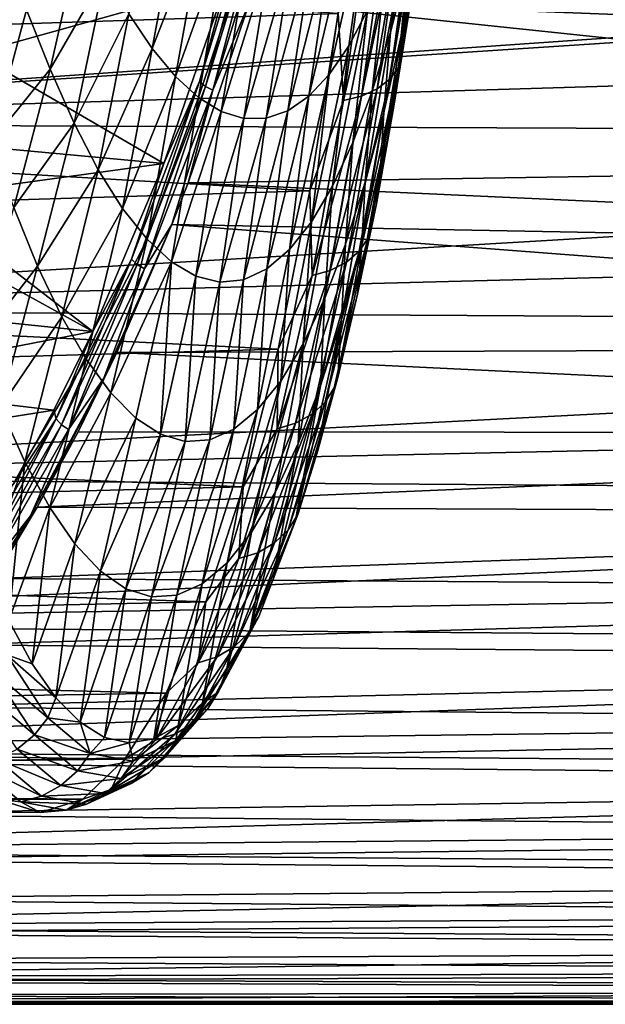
# Model space of a CAD drawing. Header units: metres. Extents: x -160 to 52, y -25 to 25.
# Tile 117 of 168: x 8.15 to 14.55, y -24.6 to -13.82. Entities that reach past the tile are written whole.
import ezdxf

# ---------------------------------------------------------------- set-up
doc = ezdxf.new("R2010")
doc.units = ezdxf.units.M
doc.layers.add('solid_509089_SW0001', color=7, linetype='CONTINUOUS')

msp = doc.modelspace()

# ---------------------------------------------------------------- linework, layer by layer
at = {"layer": 'solid_509089_SW0001'}
for points in [[(12.502158, -12.134838, 232.702652), (12.387674, -13.241008, 234.033737), (12.201674, -13.962373, 232.728821)], [(12.330655, -12.733067, 231.427246), (12.502158, -12.134838, 232.702652), (12.201674, -13.962373, 232.728821)], [(-9.860518, -14.457232, 245.30806), (11.630768, -13.758204, 241.404953), (-9.542068, -12.358964, 246.836395)], [(10.767636, -12.384705, -21.127142), (10.114397, -14.5023, -19.726265), (10.403776, -13.426029, -20.380917)], [(10.179563, -14.554818, -19.766926), (10.114397, -14.5023, -19.726265), (10.767636, -12.384705, -21.127142)], [(10.835032, -12.429991, -21.172583), (10.179563, -14.554818, -19.766926), (10.767636, -12.384705, -21.127142)], [(11.531924, -14.424839, 226.108887), (11.787762, -12.663076, 225.613098), (11.990316, -12.384582, 226.946045)], [(11.531924, -14.424839, 226.108887), (11.990316, -12.384582, 226.946045), (11.746621, -14.11174, 227.464203)], [(11.746621, -14.11174, 227.464203), (11.990316, -12.384582, 226.946045), (11.951952, -13.724185, 228.804733)], [(12.486287, -12.390125, 241.775513), (12.352294, -12.480357, 241.935944), (12.058093, -14.582009, 240.350861)], [(12.194909, -14.476129, 240.201385), (12.486287, -12.390125, 241.775513), (12.058093, -14.582009, 240.350861)], [(12.574322, -12.284773, 241.600998), (12.486287, -12.390125, 241.775513), (12.194909, -14.476129, 240.201385)], [(12.285942, -14.352513, 240.039673), (12.574322, -12.284773, 241.600998), (12.194909, -14.476129, 240.201385)], [(12.578881, -12.461925, 241.230225), (12.574322, -12.284773, 241.600998), (12.285942, -14.352513, 240.039673)], [(9.342381, -13.759044, 213.84697), (9.91895, -12.403605, 214.889084), (9.596449, -14.138796, 215.170944)], [(9.596449, -14.138796, 215.170944), (9.91895, -12.403605, 214.889084), (10.167935, -12.676832, 216.208145)], [(10.260467, -14.5967, -19.78586), (10.179563, -14.554818, -19.766926), (10.835032, -12.429991, -21.172583)], [(10.917713, -12.466105, -21.19533), (10.260467, -14.5967, -19.78586), (10.835032, -12.429991, -21.172583)], [(10.917713, -12.466105, -21.19533), (10.668458, -13.61539, -20.48856), (10.260467, -14.5967, -19.78586)], [(12.352294, -12.480357, 241.935944), (12.180817, -12.548015, 242.069534), (11.884189, -14.661407, 240.476242)], [(12.058093, -14.582009, 240.350861), (12.352294, -12.480357, 241.935944), (11.884189, -14.661407, 240.476242)], [(12.419554, -13.628195, 240.366684), (12.578881, -12.461925, 241.230225), (12.285942, -14.352513, 240.039673)], [(12.559503, -12.445953, 235.299286), (12.495093, -13.084287, 236.977646), (12.319494, -14.000992, 235.76944)], [(12.387674, -13.241008, 234.033737), (12.559503, -12.445953, 235.299286), (12.319494, -14.000992, 235.76944)], [(11.630768, -13.758204, 241.404953), (11.687336, -14.709468, 240.569214), (11.985831, -12.588961, 242.16745)], [(12.180817, -12.548015, 242.069534), (11.985831, -12.588961, 242.16745), (11.687336, -14.709468, 240.569214)], [(11.884189, -14.661407, 240.476242), (12.180817, -12.548015, 242.069534), (11.687336, -14.709468, 240.569214)], [(9.596449, -14.138796, 215.170944), (10.167935, -12.676832, 216.208145), (9.85014, -14.444791, 216.513046)], [(9.85014, -14.444791, 216.513046), (10.167935, -12.676832, 216.208145), (10.414071, -12.882884, 217.53923)], [(11.308832, -14.661778, 224.74234), (11.576055, -12.873661, 224.271698), (11.787762, -12.663076, 225.613098)], [(11.308832, -14.661778, 224.74234), (11.787762, -12.663076, 225.613098), (11.531924, -14.424839, 226.108887)], [(32.469231, -12.776652, 21.021822), (1.200001, -12.746806, 21.039934), (1.200001, -14.958807, 19.52931)], [(33.66576, -12.824639, 20.99258), (32.469231, -12.776652, 21.021822), (1.200001, -14.958807, 19.52931)], [(8.836457, -12.786839, 211.267181), (8.479902, -14.367018, 211.552795), (8.219441, -13.716903, 210.260406)], [(8.836457, -12.786839, 211.267181), (9.088826, -13.307463, 212.544617), (8.479902, -14.367018, 211.552795)], [(12.330655, -12.733067, 231.427246), (12.201674, -13.962373, 232.728821), (12.002565, -14.606213, 231.388763)], [(12.146947, -13.263884, 230.126877), (12.330655, -12.733067, 231.427246), (12.002565, -14.606213, 231.388763)], [(33.510788, -13.97892, 20.242273), (33.66576, -12.824639, 20.99258), (1.200001, -14.958807, 19.52931)], [(9.85014, -14.444791, 216.513046), (10.414071, -12.882884, 217.53923), (10.102468, -14.675465, 217.869629)], [(10.102468, -14.675465, 217.869629), (10.414071, -12.882884, 217.53923), (10.656754, -13.020457, 218.879364)], [(11.078321, -14.821025, 223.368179), (11.356052, -13.014964, 222.924698), (11.576055, -12.873661, 224.271698)], [(11.078321, -14.821025, 223.368179), (11.576055, -12.873661, 224.271698), (11.308832, -14.661778, 224.74234)], [(10.102468, -14.675465, 217.869629), (10.656754, -13.020457, 218.879364), (10.352453, -14.829255, 219.237106)], [(10.352453, -14.829255, 219.237106), (10.656754, -13.020457, 218.879364), (10.895319, -13.088427, 220.225601)], [(10.841402, -14.902085, 221.990112), (11.128778, -13.086574, 221.575027), (11.356052, -13.014964, 222.924698)], [(10.841402, -14.902085, 221.990112), (11.356052, -13.014964, 222.924698), (11.078321, -14.821025, 223.368179)], [(10.352453, -14.829255, 219.237106), (10.895319, -13.088427, 220.225601), (10.599104, -14.904861, 220.611832)], [(10.599104, -14.904861, 220.611832), (10.895319, -13.088427, 220.225601), (11.128778, -13.086574, 221.575027)], [(10.599104, -14.904861, 220.611832), (11.128778, -13.086574, 221.575027), (10.841402, -14.902085, 221.990112)], [(26.883682, -13.088967, -20.8288), (26.974176, -14.237065, -20.061554), (10.668458, -13.61539, -20.48856)], [(12.495093, -13.084287, 236.977646), (12.468966, -13.341044, 238.88623), (12.290428, -14.400909, 237.752563)], [(12.319494, -14.000992, 235.76944), (12.495093, -13.084287, 236.977646), (12.290428, -14.400909, 237.752563)], [(10.403776, -13.426029, -20.380917), (7.650711, -14.195683, -14.476948), (7.99308, -13.172275, -15.211161)], [(8.132565, -13.221541, 209.554398), (8.219441, -13.716903, 210.260406), (7.82691, -15.172934, 210.502274)], [(12.387674, -13.241008, 234.033737), (12.319494, -14.000992, 235.76944), (12.129498, -14.842257, 234.510849)], [(12.201674, -13.962373, 232.728821), (12.387674, -13.241008, 234.033737), (12.129498, -14.842257, 234.510849)], [(9.088826, -13.307463, 212.544617), (8.741329, -14.957972, 212.888199), (8.479902, -14.367018, 211.552795)], [(9.088826, -13.307463, 212.544617), (9.342381, -13.759044, 213.84697), (8.741329, -14.957972, 212.888199)], [(12.146947, -13.263884, 230.126877), (12.002565, -14.606213, 231.388763), (11.791417, -15.168696, 230.017746)], [(11.951952, -13.724185, 228.804733), (12.146947, -13.263884, 230.126877), (11.791417, -15.168696, 230.017746)], [(12.468966, -13.341044, 238.88623), (12.419554, -13.628195, 240.366684), (12.240271, -14.771901, 239.392731)], [(12.468966, -13.341044, 238.88623), (12.240271, -14.771901, 239.392731), (12.290428, -14.400909, 237.752563)], [(10.403776, -13.426029, -20.380917), (9.72442, -15.399654, -18.92403), (7.650711, -14.195683, -14.476948)], [(10.114397, -14.5023, -19.726265), (9.72442, -15.399654, -18.92403), (10.403776, -13.426029, -20.380917)], [(27.073565, -15.340459, -19.230972), (9.988802, -15.609801, -19.012997), (10.668458, -13.61539, -20.48856)], [(10.260467, -14.5967, -19.78586), (10.668458, -13.61539, -20.48856), (9.988802, -15.609801, -19.012997)], [(26.974176, -14.237065, -20.061554), (27.073565, -15.340459, -19.230972), (10.668458, -13.61539, -20.48856)], [(12.240271, -14.771901, 239.392731), (12.419554, -13.628195, 240.366684), (12.285942, -14.352513, 240.039673)], [(-9.860518, -14.457232, 245.30806), (11.320544, -15.695966, 239.751038), (11.630768, -13.758204, 241.404953)], [(8.479902, -14.367018, 211.552795), (7.82691, -15.172934, 210.502274), (8.219441, -13.716903, 210.260406)], [(9.342381, -13.759044, 213.84697), (9.005891, -15.467216, 214.255219), (8.741329, -14.957972, 212.888199)], [(9.342381, -13.759044, 213.84697), (9.596449, -14.138796, 215.170944), (9.005891, -15.467216, 214.255219)], [(11.630768, -13.758204, 241.404953), (11.320544, -15.695966, 239.751038), (11.687336, -14.709468, 240.569214)], [(11.951952, -13.724185, 228.804733), (11.791417, -15.168696, 230.017746), (11.569326, -15.646562, 228.620209)], [(11.746621, -14.11174, 227.464203), (11.951952, -13.724185, 228.804733), (11.569326, -15.646562, 228.620209)], [(33.343895, -15.091811, 19.42671), (33.510788, -13.97892, 20.242273), (1.200001, -14.958807, 19.52931)], [(12.201674, -13.962373, 232.728821), (12.129498, -14.842257, 234.510849), (11.92619, -15.603971, 233.20668)], [(12.002565, -14.606213, 231.388763), (12.201674, -13.962373, 232.728821), (11.92619, -15.603971, 233.20668)], [(12.319494, -14.000992, 235.76944), (12.290428, -14.400909, 237.752563), (12.096845, -15.38471, 236.55481)], [(12.129498, -14.842257, 234.510849), (12.319494, -14.000992, 235.76944), (12.096845, -15.38471, 236.55481)], [(11.746621, -14.11174, 227.464203), (11.569326, -15.646562, 228.620209), (11.337453, -16.037634, 227.200897)], [(11.531924, -14.424839, 226.108887), (11.746621, -14.11174, 227.464203), (11.337453, -16.037634, 227.200897)], [(9.72442, -15.399654, -18.92403), (7.282633, -15.173932, -13.687603), (7.650711, -14.195683, -14.476948)], [(9.596449, -14.138796, 215.170944), (9.272433, -15.891397, 215.64949), (9.005891, -15.467216, 214.255219)], [(9.596449, -14.138796, 215.170944), (9.85014, -14.444791, 216.513046), (9.272433, -15.891397, 215.64949)], [(8.479902, -14.367018, 211.552795), (8.083436, -15.880622, 211.793182), (7.82691, -15.172934, 210.502274)], [(8.479902, -14.367018, 211.552795), (8.741329, -14.957972, 212.888199), (8.083436, -15.880622, 211.793182)], [(11.531924, -14.424839, 226.108887), (11.337453, -16.037634, 227.200897), (11.096962, -16.339863, 225.764633)], [(11.308832, -14.661778, 224.74234), (11.531924, -14.424839, 226.108887), (11.096962, -16.339863, 225.764633)], [(12.285942, -14.352513, 240.039673), (12.194909, -14.476129, 240.201385), (11.861048, -16.358252, 238.395416)], [(11.955864, -16.21805, 238.248566), (12.285942, -14.352513, 240.039673), (11.861048, -16.358252, 238.395416)], [(12.240271, -14.771901, 239.392731), (12.285942, -14.352513, 240.039673), (11.955864, -16.21805, 238.248566)], [(12.290428, -14.400909, 237.752563), (12.240271, -14.771901, 239.392731), (12.048475, -15.838464, 238.34903)], [(12.290428, -14.400909, 237.752563), (12.048475, -15.838464, 238.34903), (12.096845, -15.38471, 236.55481)], [(-10.226482, -16.36017, 243.551697), (11.320544, -15.695966, 239.751038), (-9.860518, -14.457232, 245.30806)], [(9.85014, -14.444791, 216.513046), (9.539815, -16.228361, 217.066269), (9.272433, -15.891397, 215.64949)], [(10.114397, -14.5023, -19.726265), (9.369993, -16.443977, -18.129885), (9.72442, -15.399654, -18.92403)], [(9.432693, -16.50293, -18.165258), (9.369993, -16.443977, -18.129885), (10.114397, -14.5023, -19.726265)], [(10.179563, -14.554818, -19.766926), (9.432693, -16.50293, -18.165258), (10.114397, -14.5023, -19.726265)], [(9.85014, -14.444791, 216.513046), (10.102468, -14.675465, 217.869629), (9.539815, -16.228361, 217.066269)], [(12.194909, -14.476129, 240.201385), (12.058093, -14.582009, 240.350861), (11.720679, -16.47826, 238.532135)], [(11.861048, -16.358252, 238.395416), (12.194909, -14.476129, 240.201385), (11.720679, -16.47826, 238.532135)], [(9.511629, -16.549944, -18.179976), (9.432693, -16.50293, -18.165258), (10.179563, -14.554818, -19.766926)], [(10.260467, -14.5967, -19.78586), (9.511629, -16.549944, -18.179976), (10.179563, -14.554818, -19.766926)], [(10.260467, -14.5967, -19.78586), (9.811604, -16.066803, -18.628414), (9.511629, -16.549944, -18.179976)], [(10.260467, -14.5967, -19.78586), (9.988802, -15.609801, -19.012997), (9.811604, -16.066803, -18.628414)], [(12.058093, -14.582009, 240.350861), (11.884189, -14.661407, 240.476242), (11.543733, -16.568157, 238.647888)], [(11.720679, -16.47826, 238.532135), (12.058093, -14.582009, 240.350861), (11.543733, -16.568157, 238.647888)], [(12.002565, -14.606213, 231.388763), (11.92619, -15.603971, 233.20668), (11.710673, -16.282129, 231.861786)], [(11.791417, -15.168696, 230.017746), (12.002565, -14.606213, 231.388763), (11.710673, -16.282129, 231.861786)], [(10.102468, -14.675465, 217.869629), (9.806897, -16.476255, 218.500656), (9.539815, -16.228361, 217.066269)], [(10.102468, -14.675465, 217.869629), (10.352453, -14.829255, 219.237106), (9.806897, -16.476255, 218.500656)], [(11.308832, -14.661778, 224.74234), (11.096962, -16.339863, 225.764633), (10.849022, -16.551237, 224.316238)], [(11.078321, -14.821025, 223.368179), (11.308832, -14.661778, 224.74234), (10.849022, -16.551237, 224.316238)], [(11.320544, -15.695966, 239.751038), (11.344554, -16.62245, 238.73494), (11.687336, -14.709468, 240.569214)], [(11.884189, -14.661407, 240.476242), (11.687336, -14.709468, 240.569214), (11.344554, -16.62245, 238.73494)], [(11.543733, -16.568157, 238.647888), (11.884189, -14.661407, 240.476242), (11.344554, -16.62245, 238.73494)], [(10.352453, -14.829255, 219.237106), (10.072545, -16.633228, 219.9478), (9.806897, -16.476255, 218.500656)], [(10.352453, -14.829255, 219.237106), (10.599104, -14.904861, 220.611832), (10.072545, -16.633228, 219.9478)], [(11.078321, -14.821025, 223.368179), (10.849022, -16.551237, 224.316238), (10.594826, -16.670679, 222.860611)], [(10.841402, -14.902085, 221.990112), (11.078321, -14.821025, 223.368179), (10.594826, -16.670679, 222.860611)], [(12.129498, -14.842257, 234.510849), (12.096845, -15.38471, 236.55481), (11.889237, -16.287176, 235.297836)], [(11.92619, -15.603971, 233.20668), (12.129498, -14.842257, 234.510849), (11.889237, -16.287176, 235.297836)], [(12.048475, -15.838464, 238.34903), (12.240271, -14.771901, 239.392731), (11.955864, -16.21805, 238.248566)], [(33.343895, -15.091811, 19.42671), (1.200001, -14.958807, 19.52931), (1.200001, -16.993452, 17.787144)], [(8.741329, -14.957972, 212.888199), (8.342707, -16.521942, 213.132217), (8.083436, -15.880622, 211.793182)], [(8.741329, -14.957972, 212.888199), (9.005891, -15.467216, 214.255219), (8.342707, -16.521942, 213.132217)], [(10.599104, -14.904861, 220.611832), (10.335592, -16.698046, 221.402802), (10.072545, -16.633228, 219.9478)], [(10.841402, -14.902085, 221.990112), (10.594826, -16.670679, 222.860611), (10.335592, -16.698046, 221.402802)], [(10.599104, -14.904861, 220.611832), (10.841402, -14.902085, 221.990112), (10.335592, -16.698046, 221.402802)], [(33.165707, -16.15925, 18.548273), (33.343895, -15.091811, 19.42671), (1.200001, -16.993452, 17.787144)], [(9.72442, -15.399654, -18.92403), (7.037624, -15.766351, -13.162178), (7.282633, -15.173932, -13.687603)], [(11.791417, -15.168696, 230.017746), (11.710673, -16.282129, 231.861786), (11.48405, -16.872747, 230.481064)], [(11.569326, -15.646562, 228.620209), (11.791417, -15.168696, 230.017746), (11.48405, -16.872747, 230.481064)], [(9.72442, -15.399654, -18.92403), (8.945595, -17.23819, -17.253836), (7.037624, -15.766351, -13.162178)], [(9.369993, -16.443977, -18.129885), (8.945595, -17.23819, -17.253836), (9.72442, -15.399654, -18.92403)], [(27.073565, -15.340459, -19.230972), (27.181885, -16.395761, -18.339546), (9.988802, -15.609801, -19.012997)], [(12.096845, -15.38471, 236.55481), (12.048475, -15.838464, 238.34903), (11.84396, -16.829521, 237.235275)], [(12.096845, -15.38471, 236.55481), (11.84396, -16.829521, 237.235275), (11.889237, -16.287176, 235.297836)], [(9.005891, -15.467216, 214.255219), (8.606847, -17.075905, 214.507843), (8.342707, -16.521942, 213.132217)], [(9.005891, -15.467216, 214.255219), (9.272433, -15.891397, 215.64949), (8.606847, -17.075905, 214.507843)], [(27.181885, -16.395761, -18.339546), (9.811604, -16.066803, -18.628414), (9.988802, -15.609801, -19.012997)], [(11.92619, -15.603971, 233.20668), (11.889237, -16.287176, 235.297836), (11.668763, -17.103975, 233.987244)], [(11.710673, -16.282129, 231.861786), (11.92619, -15.603971, 233.20668), (11.668763, -17.103975, 233.987244)], [(-10.226482, -16.36017, 243.551697), (10.972502, -17.42963, 237.890686), (11.320544, -15.695966, 239.751038)], [(11.320544, -15.695966, 239.751038), (10.972502, -17.42963, 237.890686), (11.344554, -16.62245, 238.73494)], [(11.569326, -15.646562, 228.620209), (11.48405, -16.872747, 230.481064), (11.247476, -17.37266, 229.069672)], [(11.337453, -16.037634, 227.200897), (11.569326, -15.646562, 228.620209), (11.247476, -17.37266, 229.069672)], [(8.945595, -17.23819, -17.253836), (6.889887, -16.103537, -12.845356), (7.037624, -15.766351, -13.162178)], [(11.84396, -16.829521, 237.235275), (12.048475, -15.838464, 238.34903), (11.955864, -16.21805, 238.248566)], [(8.083436, -15.880622, 211.793182), (8.342707, -16.521942, 213.132217), (7.677852, -17.374235, 212.104889)], [(9.272433, -15.891397, 215.64949), (8.874655, -17.538996, 215.915024), (8.606847, -17.075905, 214.507843)], [(9.272433, -15.891397, 215.64949), (9.539815, -16.228361, 217.066269), (8.874655, -17.538996, 215.915024)], [(11.337453, -16.037634, 227.200897), (11.247476, -17.37266, 229.069672), (11.002172, -17.779671, 227.633163)], [(11.096962, -16.339863, 225.764633), (11.337453, -16.037634, 227.200897), (11.002172, -17.779671, 227.633163)], [(32.977074, -17.177267, 17.609694), (33.165707, -16.15925, 18.548273), (1.200001, -16.993452, 17.787144)], [(8.945595, -17.23819, -17.253836), (6.473897, -16.980452, -11.953264), (6.889887, -16.103537, -12.845356)], [(9.068543, -17.747574, -17.034601), (9.811604, -16.066803, -18.628414), (9.21008, -17.466845, -17.322508)], [(9.068543, -17.747574, -17.034601), (9.511629, -16.549944, -18.179976), (9.811604, -16.066803, -18.628414)], [(27.299152, -17.399677, -17.389973), (9.21008, -17.466845, -17.322508), (9.811604, -16.066803, -18.628414)], [(27.181885, -16.395761, -18.339546), (27.299152, -17.399677, -17.389973), (9.811604, -16.066803, -18.628414)], [(9.539815, -16.228361, 217.066269), (9.144919, -17.909004, 217.348236), (8.874655, -17.538996, 215.915024)], [(9.539815, -16.228361, 217.066269), (9.806897, -16.476255, 218.500656), (9.144919, -17.909004, 217.348236)], [(11.955864, -16.21805, 238.248566), (11.861048, -16.358252, 238.395416), (11.489028, -18.010042, 236.382889)], [(11.588357, -17.855183, 236.252716), (11.955864, -16.21805, 238.248566), (11.489028, -18.010042, 236.382889)], [(11.84396, -16.829521, 237.235275), (11.955864, -16.21805, 238.248566), (11.588357, -17.855183, 236.252716)], [(-10.635017, -18.042067, 241.591019), (10.972502, -17.42963, 237.890686), (-10.226482, -16.36017, 243.551697)], [(11.096962, -16.339863, 225.764633), (11.002172, -17.779671, 227.633163), (10.749363, -18.091633, 226.177078)], [(10.849022, -16.551237, 224.316238), (11.096962, -16.339863, 225.764633), (10.749363, -18.091633, 226.177078)], [(11.861048, -16.358252, 238.395416), (11.720679, -16.47826, 238.532135), (11.344433, -18.142426, 236.505234)], [(11.489028, -18.010042, 236.382889), (11.861048, -16.358252, 238.395416), (11.344433, -18.142426, 236.505234)], [(11.710673, -16.282129, 231.861786), (11.668763, -17.103975, 233.987244), (11.436587, -17.830854, 232.628708)], [(11.48405, -16.872747, 230.481064), (11.710673, -16.282129, 231.861786), (11.436587, -17.830854, 232.628708)], [(11.889237, -16.287176, 235.297836), (11.84396, -16.829521, 237.235275), (11.627784, -17.739956, 236.056915)], [(11.889237, -16.287176, 235.297836), (11.627784, -17.739956, 236.056915), (11.668763, -17.103975, 233.987244)], [(9.369993, -16.443977, -18.129885), (8.545158, -18.194277, -16.361021), (8.945595, -17.23819, -17.253836)], [(8.605206, -18.25886, -16.390707), (8.545158, -18.194277, -16.361021), (9.369993, -16.443977, -18.129885)], [(9.432693, -16.50293, -18.165258), (8.605206, -18.25886, -16.390707), (9.369993, -16.443977, -18.129885)], [(9.806897, -16.476255, 218.500656), (9.416428, -18.183992, 218.801849), (9.144919, -17.909004, 217.348236)], [(9.806897, -16.476255, 218.500656), (9.687964, -18.36203, 220.270248), (9.416428, -18.183992, 218.801849)], [(9.806897, -16.476255, 218.500656), (10.072545, -16.633228, 219.9478), (9.687964, -18.36203, 220.270248)], [(11.720679, -16.47826, 238.532135), (11.543733, -16.568157, 238.647888), (11.163878, -18.241381, 236.610123)], [(11.344433, -18.142426, 236.505234), (11.720679, -16.47826, 238.532135), (11.163878, -18.241381, 236.610123)], [(8.342707, -16.521942, 213.132217), (7.937325, -18.065975, 213.464722), (7.677852, -17.374235, 212.104889)], [(8.342707, -16.521942, 213.132217), (8.606847, -17.075905, 214.507843), (7.937325, -18.065975, 213.464722)], [(8.682029, -18.310362, -16.40089), (8.605206, -18.25886, -16.390707), (9.432693, -16.50293, -18.165258)], [(9.511629, -16.549944, -18.179976), (8.682029, -18.310362, -16.40089), (9.432693, -16.50293, -18.165258)], [(9.068543, -17.747574, -17.034601), (8.682029, -18.310362, -16.40089), (9.511629, -16.549944, -18.179976)], [(10.849022, -16.551237, 224.316238), (10.749363, -18.091633, 226.177078), (10.490274, -18.30648, 224.707001)], [(10.594826, -16.670679, 222.860611), (10.849022, -16.551237, 224.316238), (10.490274, -18.30648, 224.707001)], [(11.543733, -16.568157, 238.647888), (11.344554, -16.62245, 238.73494), (10.961953, -18.300877, 236.690506)], [(11.163878, -18.241381, 236.610123), (11.543733, -16.568157, 238.647888), (10.961953, -18.300877, 236.690506)], [(10.072545, -16.633228, 219.9478), (9.958301, -18.441797, 221.747787), (9.687964, -18.36203, 220.270248)], [(10.072545, -16.633228, 219.9478), (10.335592, -16.698046, 221.402802), (9.958301, -18.441797, 221.747787)], [(10.335592, -16.698046, 221.402802), (10.226162, -18.423244, 223.228638), (9.958301, -18.441797, 221.747787)], [(10.594826, -16.670679, 222.860611), (10.490274, -18.30648, 224.707001), (10.226162, -18.423244, 223.228638)], [(10.335592, -16.698046, 221.402802), (10.594826, -16.670679, 222.860611), (10.226162, -18.423244, 223.228638)], [(10.972502, -17.42963, 237.890686), (10.961953, -18.300877, 236.690506), (11.344554, -16.62245, 238.73494)], [(11.48405, -16.872747, 230.481064), (11.436587, -17.830854, 232.628708), (11.193881, -18.463593, 231.227875)], [(11.247476, -17.37266, 229.069672), (11.48405, -16.872747, 230.481064), (11.193881, -18.463593, 231.227875)], [(11.627784, -17.739956, 236.056915), (11.84396, -16.829521, 237.235275), (11.588357, -17.855183, 236.252716)], [(32.977074, -17.177267, 17.609694), (1.200001, -16.993452, 17.787144), (1.200001, -18.82662, 15.834085)], [(8.945595, -17.23819, -17.253836), (6.035957, -17.801563, -11.014097), (6.473897, -16.980452, -11.953264)], [(8.606847, -17.075905, 214.507843), (8.203426, -18.663336, 214.866638), (7.937325, -18.065975, 213.464722)], [(8.606847, -17.075905, 214.507843), (8.874655, -17.538996, 215.915024), (8.203426, -18.663336, 214.866638)], [(11.668763, -17.103975, 233.987244), (11.401126, -18.565372, 234.81987), (11.165008, -19.302137, 233.529617)], [(11.668763, -17.103975, 233.987244), (11.165008, -19.302137, 233.529617), (11.436587, -17.830854, 232.628708)], [(11.668763, -17.103975, 233.987244), (11.627784, -17.739956, 236.056915), (11.401126, -18.565372, 234.81987)], [(32.779007, -18.142208, 16.613852), (32.977074, -17.177267, 17.609694), (1.200001, -18.82662, 15.834085)], [(8.945595, -17.23819, -17.253836), (8.520337, -18.098543, -16.341869), (6.035957, -17.801563, -11.014097)], [(8.545158, -18.194277, -16.361021), (8.520337, -18.098543, -16.341869), (8.945595, -17.23819, -17.253836)], [(-10.635017, -18.042067, 241.591019), (10.591002, -18.936581, 235.84816), (10.972502, -17.42963, 237.890686)], [(27.299152, -17.399677, -17.389973), (27.42536, -18.349031, -16.385143), (9.21008, -17.466845, -17.322508)], [(10.972502, -17.42963, 237.890686), (10.591002, -18.936581, 235.84816), (10.961953, -18.300877, 236.690506)], [(11.247476, -17.37266, 229.069672), (10.941879, -18.998869, 229.790787), (10.681895, -19.434357, 228.323898)], [(11.002172, -17.779671, 227.633163), (11.247476, -17.37266, 229.069672), (10.681895, -19.434357, 228.323898)], [(11.247476, -17.37266, 229.069672), (11.193881, -18.463593, 231.227875), (10.941879, -18.998869, 229.790787)], [(8.874655, -17.538996, 215.915024), (8.47493, -19.162783, 216.304688), (8.203426, -18.663336, 214.866638)], [(8.874655, -17.538996, 215.915024), (9.144919, -17.909004, 217.348236), (8.47493, -19.162783, 216.304688)], [(27.42536, -18.349031, -16.385143), (8.785114, -18.335958, -16.399773), (9.21008, -17.466845, -17.322508)], [(9.068543, -17.747574, -17.034601), (9.21008, -17.466845, -17.322508), (8.785114, -18.335958, -16.399773)], [(9.068543, -17.747574, -17.034601), (8.337224, -19.161228, -15.427483), (8.26458, -19.254114, -15.310494)], [(9.068543, -17.747574, -17.034601), (8.26458, -19.254114, -15.310494), (8.682029, -18.310362, -16.40089)], [(9.068543, -17.747574, -17.034601), (8.785114, -18.335958, -16.399773), (8.337224, -19.161228, -15.427483)], [(11.627784, -17.739956, 236.056915), (11.588357, -17.855183, 236.252716), (11.188853, -19.240803, 234.080078)], [(11.401126, -18.565372, 234.81987), (11.627784, -17.739956, 236.056915), (11.188853, -19.240803, 234.080078)], [(8.520337, -18.098543, -16.341869), (5.577367, -18.56398, -10.030648), (6.035957, -17.801563, -11.014097)], [(11.002172, -17.779671, 227.633163), (10.681895, -19.434357, 228.323898), (10.415243, -19.767782, 226.833664)], [(10.749363, -18.091633, 226.177078), (11.002172, -17.779671, 227.633163), (10.415243, -19.767782, 226.833664)], [(11.436587, -17.830854, 232.628708), (11.165008, -19.302137, 233.529617), (10.920348, -19.946945, 232.191605)], [(11.436587, -17.830854, 232.628708), (10.920348, -19.946945, 232.191605), (11.193881, -18.463593, 231.227875)], [(11.588357, -17.855183, 236.252716), (11.489028, -18.010042, 236.382889), (11.084338, -19.408178, 234.191925)], [(11.188853, -19.240803, 234.080078), (11.588357, -17.855183, 236.252716), (11.084338, -19.408178, 234.191925)], [(9.144919, -17.909004, 217.348236), (8.750524, -19.562069, 217.77243), (8.47493, -19.162783, 216.304688)], [(9.144919, -17.909004, 217.348236), (9.416428, -18.183992, 218.801849), (8.750524, -19.562069, 217.77243)], [(-11.080604, -19.480196, 239.45253), (10.591002, -18.936581, 235.84816), (-10.635017, -18.042067, 241.591019)], [(8.520337, -18.098543, -16.341869), (8.071993, -18.916016, -15.380391), (5.577367, -18.56398, -10.030648)], [(8.203426, -18.663336, 214.866638), (7.777177, -19.82299, 214.816132), (7.937325, -18.065975, 213.464722)], [(8.545158, -18.194277, -16.361021), (8.071993, -18.916016, -15.380391), (8.520337, -18.098543, -16.341869)], [(10.749363, -18.091633, 226.177078), (10.415243, -19.767782, 226.833664), (10.143241, -19.996943, 225.326553)], [(10.490274, -18.30648, 224.707001), (10.749363, -18.091633, 226.177078), (10.143241, -19.996943, 225.326553)], [(11.489028, -18.010042, 236.382889), (11.344433, -18.142426, 236.505234), (10.934896, -19.550995, 234.298508)], [(11.084338, -19.408178, 234.191925), (11.489028, -18.010042, 236.382889), (10.934896, -19.550995, 234.298508)], [(32.572514, -19.050781, 15.563661), (32.779007, -18.142208, 16.613852), (1.200001, -18.82662, 15.834085)], [(8.545158, -18.194277, -16.361021), (7.650603, -19.740879, -14.442641), (8.071993, -18.916016, -15.380391)], [(7.707858, -19.810293, -14.466337), (7.650603, -19.740879, -14.442641), (8.545158, -18.194277, -16.361021)], [(8.605206, -18.25886, -16.390707), (7.707858, -19.810293, -14.466337), (8.545158, -18.194277, -16.361021)], [(9.416428, -18.183992, 218.801849), (9.028883, -19.859135, 219.263321), (8.750524, -19.562069, 217.77243)], [(9.416428, -18.183992, 218.801849), (9.687964, -18.36203, 220.270248), (9.028883, -19.859135, 219.263321)], [(11.344433, -18.142426, 236.505234), (11.163878, -18.241381, 236.610123), (10.750214, -19.657431, 234.39151)], [(10.934896, -19.550995, 234.298508), (11.344433, -18.142426, 236.505234), (10.750214, -19.657431, 234.39151)], [(7.782453, -19.86565, -14.471743), (7.707858, -19.810293, -14.466337), (8.605206, -18.25886, -16.390707)], [(8.682029, -18.310362, -16.40089), (7.782453, -19.86565, -14.471743), (8.605206, -18.25886, -16.390707)], [(8.26458, -19.254114, -15.310494), (7.782453, -19.86565, -14.471743), (8.682029, -18.310362, -16.40089)], [(10.490274, -18.30648, 224.707001), (10.143241, -19.996943, 225.326553), (9.867234, -20.120779, 223.809204)], [(10.226162, -18.423244, 223.228638), (10.490274, -18.30648, 224.707001), (9.867234, -20.120779, 223.809204)], [(11.163878, -18.241381, 236.610123), (10.961953, -18.300877, 236.690506), (10.545159, -19.72101, 234.4646)], [(10.750214, -19.657431, 234.39151), (11.163878, -18.241381, 236.610123), (10.545159, -19.72101, 234.4646)], [(10.591002, -18.936581, 235.84816), (10.545159, -19.72101, 234.4646), (10.961953, -18.300877, 236.690506)], [(27.42536, -18.349031, -16.385143), (8.337224, -19.161228, -15.427483), (8.785114, -18.335958, -16.399773)], [(27.42536, -18.349031, -16.385143), (27.560455, -19.240782, -15.328151), (8.337224, -19.161228, -15.427483)], [(9.687964, -18.36203, 220.270248), (9.308686, -20.051928, 220.770844), (9.028883, -19.859135, 219.263321)], [(9.687964, -18.36203, 220.270248), (9.958301, -18.441797, 221.747787), (9.308686, -20.051928, 220.770844)], [(10.226162, -18.423244, 223.228638), (9.867234, -20.120779, 223.809204), (9.588593, -20.139147, 222.288391)], [(9.958301, -18.441797, 221.747787), (10.226162, -18.423244, 223.228638), (9.588593, -20.139147, 222.288391)], [(9.958301, -18.441797, 221.747787), (9.588593, -20.139147, 222.288391), (9.308686, -20.051928, 220.770844)], [(11.193881, -18.463593, 231.227875), (10.920348, -19.946945, 232.191605), (10.668416, -20.496418, 230.812988)], [(11.193881, -18.463593, 231.227875), (10.668416, -20.496418, 230.812988), (10.941879, -18.998869, 229.790787)], [(11.165008, -19.302137, 233.529617), (11.401126, -18.565372, 234.81987), (11.188853, -19.240803, 234.080078)], [(8.203426, -18.663336, 214.866638), (8.026131, -20.398666, 216.217712), (7.777177, -19.82299, 214.816132)], [(8.47493, -19.162783, 216.304688), (8.026131, -20.398666, 216.217712), (8.203426, -18.663336, 214.866638)], [(32.572514, -19.050781, 15.563661), (1.200001, -18.82662, 15.834085), (1.200001, -20.436573, 13.693295)], [(-11.080604, -19.480196, 239.45253), (10.181202, -20.197197, 233.649963), (10.591002, -18.936581, 235.84816)], [(10.591002, -18.936581, 235.84816), (10.181202, -20.197197, 233.649963), (10.545159, -19.72101, 234.4646)], [(32.358486, -19.899794, 14.462296), (32.572514, -19.050781, 15.563661), (1.200001, -20.436573, 13.693295)], [(10.941879, -18.998869, 229.790787), (10.668416, -20.496418, 230.812988), (10.410638, -20.947805, 229.400574)], [(10.941879, -18.998869, 229.790787), (10.410638, -20.947805, 229.400574), (10.681895, -19.434357, 228.323898)], [(27.560455, -19.240782, -15.328151), (7.867343, -19.939524, -14.407475), (8.337224, -19.161228, -15.427483)], [(8.26458, -19.254114, -15.310494), (8.337224, -19.161228, -15.427483), (7.867343, -19.939524, -14.407475)], [(8.47493, -19.162783, 216.304688), (8.281419, -20.872795, 217.646759), (8.026131, -20.398666, 216.217712)], [(8.750524, -19.562069, 217.77243), (8.281419, -20.872795, 217.646759), (8.47493, -19.162783, 216.304688)], [(8.26458, -19.254114, -15.310494), (7.867343, -19.939524, -14.407475), (7.406583, -20.582582, -13.470514)], [(8.26458, -19.254114, -15.310494), (7.406583, -20.582582, -13.470514), (7.782453, -19.86565, -14.471743)], [(27.560455, -19.240782, -15.328151), (27.704384, -20.072054, -14.222256), (7.867343, -19.939524, -14.407475)], [(11.188853, -19.240803, 234.080078), (11.084338, -19.408178, 234.191925), (10.652489, -20.533045, 231.853104)], [(10.762814, -20.355522, 231.76091), (11.188853, -19.240803, 234.080078), (10.652489, -20.533045, 231.853104)], [(11.165008, -19.302137, 233.529617), (11.188853, -19.240803, 234.080078), (10.762814, -20.355522, 231.76091)], [(10.920348, -19.946945, 232.191605), (11.165008, -19.302137, 233.529617), (10.762814, -20.355522, 231.76091)], [(-11.557221, -20.65513, 237.1651), (10.181202, -20.197197, 233.649963), (-11.080604, -19.480196, 239.45253)], [(10.681895, -19.434357, 228.323898), (10.410638, -20.947805, 229.400574), (10.148063, -21.299377, 227.959869)], [(10.681895, -19.434357, 228.323898), (10.148063, -21.299377, 227.959869), (10.415243, -19.767782, 226.833664)], [(11.084338, -19.408178, 234.191925), (10.934896, -19.550995, 234.298508), (10.497629, -20.684149, 231.942841)], [(10.652489, -20.533045, 231.853104), (11.084338, -19.408178, 234.191925), (10.497629, -20.684149, 231.942841)], [(8.750524, -19.562069, 217.77243), (8.542044, -21.244635, 219.098419), (8.281419, -20.872795, 217.646759)], [(9.028883, -19.859135, 219.263321), (8.542044, -21.244635, 219.098419), (8.750524, -19.562069, 217.77243)], [(10.934896, -19.550995, 234.298508), (10.750214, -19.657431, 234.39151), (10.308353, -20.796309, 232.023209)], [(10.497629, -20.684149, 231.942841), (10.934896, -19.550995, 234.298508), (10.308353, -20.796309, 232.023209)], [(10.750214, -19.657431, 234.39151), (10.545159, -19.72101, 234.4646), (10.099832, -20.86272, 232.088623)], [(10.308353, -20.796309, 232.023209), (10.750214, -19.657431, 234.39151), (10.099832, -20.86272, 232.088623)], [(10.415243, -19.767782, 226.833664), (10.148063, -21.299377, 227.959869), (9.881776, -21.54944, 226.497238)], [(10.415243, -19.767782, 226.833664), (9.881776, -21.54944, 226.497238), (10.143241, -19.996943, 225.326553)], [(10.181202, -20.197197, 233.649963), (10.099832, -20.86272, 232.088623), (10.545159, -19.72101, 234.4646)], [(32.137867, -20.686209, 13.313171), (32.358486, -19.899794, 14.462296), (1.200001, -20.436573, 13.693295)], [(9.028883, -19.859135, 219.263321), (8.806919, -21.513481, 220.568115), (8.542044, -21.244635, 219.098419)], [(9.308686, -20.051928, 220.770844), (8.806919, -21.513481, 220.568115), (9.028883, -19.859135, 219.263321)], [(27.704384, -20.072054, -14.222256), (7.376604, -20.667694, -13.3419), (7.867343, -19.939524, -14.407475)], [(10.143241, -19.996943, 225.326553), (9.881776, -21.54944, 226.497238), (9.613185, -21.696352, 225.020203)], [(10.143241, -19.996943, 225.326553), (9.613185, -21.696352, 225.020203), (9.867234, -20.120779, 223.809204)], [(10.668416, -20.496418, 230.812988), (10.920348, -19.946945, 232.191605), (10.762814, -20.355522, 231.76091)], [(27.704384, -20.072054, -14.222256), (27.857029, -20.840185, -13.070829), (7.376604, -20.667694, -13.3419)], [(9.308686, -20.051928, 220.770844), (9.07466, -21.678612, 222.050018), (8.806919, -21.513481, 220.568115)], [(9.588593, -20.139147, 222.288391), (9.07466, -21.678612, 222.050018), (9.308686, -20.051928, 220.770844)], [(9.588593, -20.139147, 222.288391), (9.343764, -21.739532, 223.53598), (9.07466, -21.678612, 222.050018)], [(9.867234, -20.120779, 223.809204), (9.613185, -21.696352, 225.020203), (9.343764, -21.739532, 223.53598)], [(9.867234, -20.120779, 223.809204), (9.343764, -21.739532, 223.53598), (9.588593, -20.139147, 222.288391)], [(-11.557221, -20.65513, 237.1651), (9.748201, -21.195055, 231.324722), (10.181202, -20.197197, 233.649963)], [(10.181202, -20.197197, 233.649963), (9.748201, -21.195055, 231.324722), (10.099832, -20.86272, 232.088623)], [(10.762814, -20.355522, 231.76091), (10.652489, -20.533045, 231.853104), (10.19954, -21.368731, 229.399338)], [(10.316264, -21.18359, 229.327866), (10.762814, -20.355522, 231.76091), (10.19954, -21.368731, 229.399338)], [(10.668416, -20.496418, 230.812988), (10.762814, -20.355522, 231.76091), (10.316264, -21.18359, 229.327866)], [(32.137867, -20.686209, 13.313171), (1.200001, -20.436573, 13.693295), (1.200001, -21.804226, 11.390155)], [(8.026131, -20.398666, 216.217712), (8.281419, -20.872795, 217.646759), (8.00535, -20.77363, 216.670151)], [(10.652489, -20.533045, 231.853104), (10.497629, -20.684149, 231.942841), (10.038731, -21.525841, 229.471375)], [(10.19954, -21.368731, 229.399338), (10.652489, -20.533045, 231.853104), (10.038731, -21.525841, 229.471375)], [(10.410638, -20.947805, 229.400574), (10.668416, -20.496418, 230.812988), (10.316264, -21.18359, 229.327866)], [(-12.05843, -21.550993, 234.759659), (9.748201, -21.195055, 231.324722), (-11.557221, -20.65513, 237.1651)], [(31.911907, -21.407021, 12.120202), (32.137867, -20.686209, 13.313171), (1.200001, -21.804226, 11.390155)], [(27.857029, -20.840185, -13.070829), (6.865876, -21.342646, -12.233208), (7.376604, -20.667694, -13.3419)], [(10.497629, -20.684149, 231.942841), (10.308353, -20.796309, 232.023209), (9.844421, -21.641874, 229.538513)], [(10.038731, -21.525841, 229.471375), (10.497629, -20.684149, 231.942841), (9.844421, -21.641874, 229.538513)], [(8.00535, -20.77363, 216.670151), (8.455592, -21.464005, 219.149521), (7.847632, -20.95336, 216.63443)], [(8.542044, -21.244635, 219.098419), (8.455592, -21.464005, 219.149521), (8.00535, -20.77363, 216.670151)], [(8.281419, -20.872795, 217.646759), (8.542044, -21.244635, 219.098419), (8.00535, -20.77363, 216.670151)], [(27.857029, -20.840185, -13.070829), (28.018259, -21.542692, -11.877385), (6.865876, -21.342646, -12.233208)], [(10.308353, -20.796309, 232.023209), (10.099832, -20.86272, 232.088623), (9.632122, -21.709826, 229.595993)], [(9.844421, -21.641874, 229.538513), (10.308353, -20.796309, 232.023209), (9.632122, -21.709826, 229.595993)], [(9.748201, -21.195055, 231.324722), (9.632122, -21.709826, 229.595993), (10.099832, -20.86272, 232.088623)], [(7.847632, -20.95336, 216.63443), (8.307475, -21.651114, 219.134308), (7.649354, -21.101185, 216.617325)], [(8.455592, -21.464005, 219.149521), (8.307475, -21.651114, 219.134308), (7.847632, -20.95336, 216.63443)], [(10.148063, -21.299377, 227.959869), (10.410638, -20.947805, 229.400574), (10.316264, -21.18359, 229.327866)], [(8.307475, -21.651114, 219.134308), (8.117828, -21.806526, 219.133743), (7.649354, -21.101185, 216.617325)], [(-12.05843, -21.550993, 234.759659), (9.297915, -21.91713, 228.902679), (9.748201, -21.195055, 231.324722)], [(9.748201, -21.195055, 231.324722), (9.297915, -21.91713, 228.902679), (9.632122, -21.709826, 229.595993)], [(10.316264, -21.18359, 229.327866), (10.19954, -21.368731, 229.399338), (9.732049, -21.903559, 226.864822)], [(9.855733, -21.713509, 226.814819), (10.316264, -21.18359, 229.327866), (9.732049, -21.903559, 226.864822)], [(10.148063, -21.299377, 227.959869), (10.316264, -21.18359, 229.327866), (9.855733, -21.713509, 226.814819)], [(8.542044, -21.244635, 219.098419), (8.806919, -21.513481, 220.568115), (8.455592, -21.464005, 219.149521)], [(9.881776, -21.54944, 226.497238), (10.148063, -21.299377, 227.959869), (9.855733, -21.713509, 226.814819)], [(31.6817, -22.059519, 10.887489), (31.911907, -21.407021, 12.120202), (1.200001, -21.804226, 11.390155)], [(28.018259, -21.542692, -11.877385), (6.336622, -21.961266, -11.084344), (6.865876, -21.342646, -12.233208)], [(10.19954, -21.368731, 229.399338), (10.038731, -21.525841, 229.471375), (9.564789, -22.064234, 226.91864)], [(9.732049, -21.903559, 226.864822), (10.19954, -21.368731, 229.399338), (9.564789, -22.064234, 226.91864)], [(28.018259, -21.542692, -11.877385), (28.187906, -22.177284, -10.645558), (6.336622, -21.961266, -11.084344)], [(8.455592, -21.464005, 219.149521), (8.918623, -21.854219, 221.69014), (8.307475, -21.651114, 219.134308)], [(8.806919, -21.513481, 220.568115), (8.918623, -21.854219, 221.69014), (8.455592, -21.464005, 219.149521)], [(8.806919, -21.513481, 220.568115), (9.07466, -21.678612, 222.050018), (8.918623, -21.854219, 221.69014)], [(10.038731, -21.525841, 229.471375), (9.844421, -21.641874, 229.538513), (9.36505, -22.182163, 226.972305)], [(9.564789, -22.064234, 226.91864), (10.038731, -21.525841, 229.471375), (9.36505, -22.182163, 226.972305)], [(9.881776, -21.54944, 226.497238), (9.855733, -21.713509, 226.814819), (9.387473, -21.938004, 224.25705)], [(9.613185, -21.696352, 225.020203), (9.881776, -21.54944, 226.497238), (9.387473, -21.938004, 224.25705)], [(-12.577457, -22.155682, 232.268707), (9.297915, -21.91713, 228.902679), (-12.05843, -21.550993, 234.759659)], [(8.307475, -21.651114, 219.134308), (8.779299, -22.045403, 221.696365), (8.117828, -21.806526, 219.133743)], [(8.918623, -21.854219, 221.69014), (8.779299, -22.045403, 221.696365), (8.307475, -21.651114, 219.134308)], [(9.844421, -21.641874, 229.538513), (9.632122, -21.709826, 229.595993), (9.148705, -22.250263, 227.021896)], [(9.36505, -22.182163, 226.972305), (9.844421, -21.641874, 229.538513), (9.148705, -22.250263, 227.021896)], [(9.07466, -21.678612, 222.050018), (9.343764, -21.739532, 223.53598), (8.918623, -21.854219, 221.69014)], [(9.343764, -21.739532, 223.53598), (9.387473, -21.938004, 224.25705), (8.918623, -21.854219, 221.69014)], [(9.297915, -21.91713, 228.902679), (9.148705, -22.250263, 227.021896), (9.632122, -21.709826, 229.595993)], [(9.855733, -21.713509, 226.814819), (9.732049, -21.903559, 226.864822), (9.256263, -22.130114, 224.285187)], [(9.387473, -21.938004, 224.25705), (9.855733, -21.713509, 226.814819), (9.256263, -22.130114, 224.285187)], [(9.343764, -21.739532, 223.53598), (9.613185, -21.696352, 225.020203), (9.387473, -21.938004, 224.25705)], [(31.6817, -22.059519, 10.887489), (1.200001, -21.804226, 11.390155), (1.200001, -22.913361, 8.951968)], [(8.117828, -21.806526, 219.133743), (8.59765, -22.205374, 221.713455), (7.899537, -21.917187, 219.148453)], [(8.779299, -22.045403, 221.696365), (8.59765, -22.205374, 221.713455), (8.117828, -21.806526, 219.133743)], [(8.918623, -21.854219, 221.69014), (9.387473, -21.938004, 224.25705), (8.779299, -22.045403, 221.696365)], [(-12.577457, -22.155682, 232.268707), (8.836356, -22.354015, 226.415283), (9.297915, -21.91713, 228.902679)], [(28.187906, -22.177284, -10.645558), (5.790584, -22.520584, -9.898643), (6.336622, -21.961266, -11.084344)], [(7.899537, -21.917187, 219.148453), (8.385921, -22.320747, 221.740524), (7.669691, -21.976614, 219.176788)], [(7.904782, -22.353174, 221.374161), (7.669691, -21.976614, 219.176788), (8.16077, -22.384693, 221.775223)], [(8.385921, -22.320747, 221.740524), (8.16077, -22.384693, 221.775223), (7.669691, -21.976614, 219.176788)], [(8.59765, -22.205374, 221.713455), (8.385921, -22.320747, 221.740524), (7.899537, -21.917187, 219.148453)], [(9.387473, -21.938004, 224.25705), (9.256263, -22.130114, 224.285187), (8.779299, -22.045403, 221.696365)], [(9.297915, -21.91713, 228.902679), (8.836356, -22.354015, 226.415283), (9.148705, -22.250263, 227.021896)], [(9.732049, -21.903559, 226.864822), (9.564789, -22.064234, 226.91864), (9.082057, -22.291784, 224.320557)], [(9.256263, -22.130114, 224.285187), (9.732049, -21.903559, 226.864822), (9.082057, -22.291784, 224.320557)], [(31.448225, -22.641354, 9.619196), (31.6817, -22.059519, 10.887489), (1.200001, -22.913361, 8.951968)], [(8.779299, -22.045403, 221.696365), (9.256263, -22.130114, 224.285187), (8.59765, -22.205374, 221.713455)], [(9.564789, -22.064234, 226.91864), (9.36505, -22.182163, 226.972305), (8.876509, -22.409529, 224.360764)], [(9.082057, -22.291784, 224.320557), (9.564789, -22.064234, 226.91864), (8.876509, -22.409529, 224.360764)], [(-13.107292, -22.461025, 229.725876), (8.836356, -22.354015, 226.415283), (-12.577457, -22.155682, 232.268707)], [(28.187906, -22.177284, -10.645558), (28.365719, -22.741859, -9.379107), (5.790584, -22.520584, -9.898643)], [(9.256263, -22.130114, 224.285187), (9.082057, -22.291784, 224.320557), (8.59765, -22.205374, 221.713455)], [(9.36505, -22.182163, 226.972305), (9.148705, -22.250263, 227.021896), (8.655869, -22.476318, 224.402664)], [(8.876509, -22.409529, 224.360764), (9.36505, -22.182163, 226.972305), (8.655869, -22.476318, 224.402664)], [(8.59765, -22.205374, 221.713455), (9.082057, -22.291784, 224.320557), (8.385921, -22.320747, 221.740524)], [(9.082057, -22.291784, 224.320557), (8.876509, -22.409529, 224.360764), (8.385921, -22.320747, 221.740524)], [(8.836356, -22.354015, 226.415283), (8.655869, -22.476318, 224.402664), (9.148705, -22.250263, 227.021896)], [(-13.640776, -22.4629, 227.165543), (7.904782, -22.353174, 221.374161), (8.369688, -22.5, 223.894897)], [(-13.107292, -22.461025, 229.725876), (8.369688, -22.5, 223.894897), (8.836356, -22.354015, 226.415283)], [(8.369688, -22.5, 223.894897), (7.904782, -22.353174, 221.374161), (8.16077, -22.384693, 221.775223)], [(8.385921, -22.320747, 221.740524), (8.876509, -22.409529, 224.360764), (8.16077, -22.384693, 221.775223)], [(8.369688, -22.5, 223.894897), (8.16077, -22.384693, 221.775223), (8.655869, -22.476318, 224.402664)], [(8.876509, -22.409529, 224.360764), (8.655869, -22.476318, 224.402664), (8.16077, -22.384693, 221.775223)], [(8.836356, -22.354015, 226.415283), (8.369688, -22.5, 223.894897), (8.655869, -22.476318, 224.402664)], [(-13.640776, -22.4629, 227.165543), (8.369688, -22.5, 223.894897), (-13.107292, -22.461025, 229.725876)], [(28.365719, -22.741859, -9.379107), (5.228969, -23.01796, -8.679481), (5.790584, -22.520584, -9.898643)], [(31.21249, -23.150476, 8.319568), (31.448225, -22.641354, 9.619196), (1.200001, -22.913361, 8.951968)], [(28.365719, -22.741859, -9.379107), (28.551411, -23.234497, -8.081956), (5.228969, -23.01796, -8.679481)], [(31.21249, -23.150476, 8.319568), (1.200001, -22.913361, 8.951968), (1.200001, -23.75083, 6.407646)], [(28.551411, -23.234497, -8.081956), (4.653673, -23.450903, -7.430681), (5.228969, -23.01796, -8.679481)], [(30.975693, -23.585142, 6.992914), (31.21249, -23.150476, 8.319568), (1.200001, -23.75083, 6.407646)], [(28.551411, -23.234497, -8.081956), (28.744673, -23.653486, -6.758139), (4.653673, -23.450903, -7.430681)], [(28.744673, -23.653486, -6.758139), (4.066795, -23.817219, -6.156293), (4.653673, -23.450903, -7.430681)], [(30.738789, -23.943871, 5.643652), (30.975693, -23.585142, 6.992914), (1.200001, -23.75083, 6.407646)], [(28.744673, -23.653486, -6.758139), (28.945135, -23.997339, -5.411794), (4.066795, -23.817219, -6.156293)], [(30.738789, -23.943871, 5.643652), (1.200001, -23.75083, 6.407646), (1.200001, -24.306704, 3.787352)], [(28.945135, -23.997339, -5.411794), (3.469782, -24.115078, -4.860343), (4.066795, -23.817219, -6.156293)], [(30.502666, -24.225462, 4.276311), (30.738789, -23.943871, 5.643652), (1.200001, -24.306704, 3.787352)], [(28.945135, -23.997339, -5.411794), (29.152254, -24.264793, -4.047176), (3.469782, -24.115078, -4.860343)], [(29.152254, -24.264793, -4.047176), (2.86488, -24.342897, -3.547283), (3.469782, -24.115078, -4.860343)], [(30.268248, -24.428991, 2.895543), (30.502666, -24.225462, 4.276311), (1.200001, -24.306704, 3.787352)], [(30.268248, -24.428991, 2.895543), (1.200001, -24.306704, 3.787352), (1.200001, -24.57439, 1.122155)], [(29.365553, -24.454821, -2.66863), (2.254803, -24.499441, -2.221996), (2.86488, -24.342897, -3.547283)], [(29.152254, -24.264793, -4.047176), (29.365553, -24.454821, -2.66863), (2.86488, -24.342897, -3.547283)], [(30.036604, -24.55385, 1.506079), (30.268248, -24.428991, 2.895543), (1.200001, -24.57439, 1.122155)], [(29.365553, -24.454821, -2.66863), (29.584528, -24.566643, -1.280571), (2.254803, -24.499441, -2.221996)], [(30.036604, -24.55385, 1.506079), (1.200001, -24.57439, 1.122155), (1.249499, -24.596176, 0.433598)], [(29.833364, -24.59856, 0.265813), (30.036604, -24.55385, 1.506079), (1.249499, -24.596176, 0.433598)], [(29.584528, -24.566643, -1.280571), (1.640355, -24.583941, -0.888673), (2.254803, -24.499441, -2.221996)], [(29.833364, -24.59856, 0.265813), (1.249499, -24.596176, 0.433598), (1.397439, -24.598804, -0.242359)], [(29.808464, -24.599739, 0.112515), (1.397439, -24.598804, -0.242359), (1.640355, -24.583941, -0.888673)], [(29.808464, -24.599739, 0.112515), (29.833364, -24.59856, 0.265813), (1.397439, -24.598804, -0.242359)], [(29.584528, -24.566643, -1.280571), (29.808464, -24.599739, 0.112515), (1.640355, -24.583941, -0.888673)]]:
    msp.add_3dface(points, dxfattribs=at)

doc.saveas('drawing.dxf')
